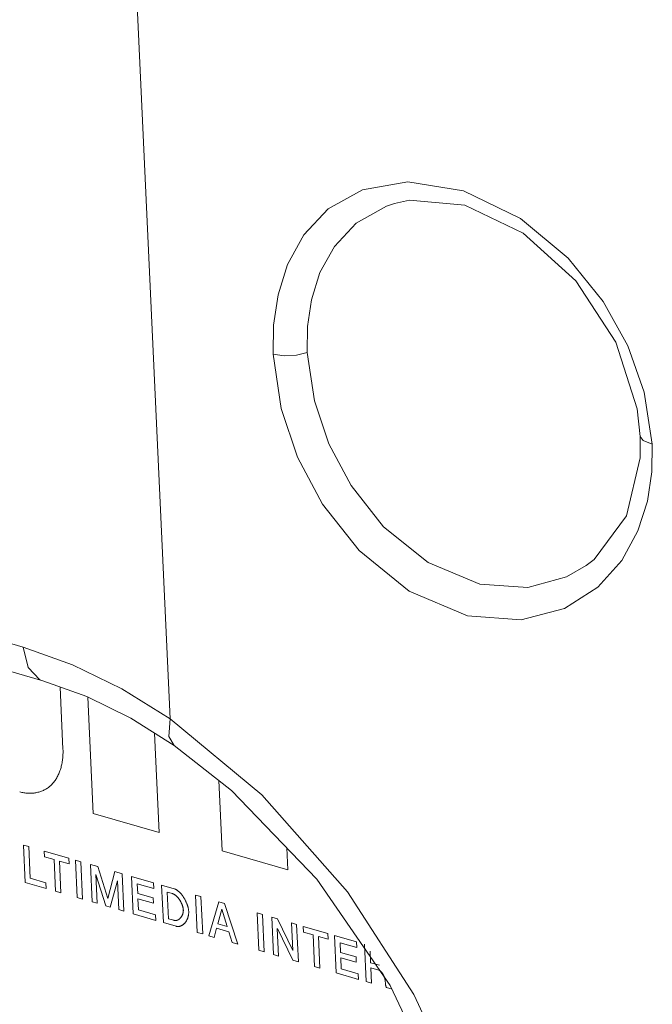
# Model space of a CAD drawing. Header units: millimetres. Extents: x 3925 to 5043, y -86 to 778.
# Tile 249 of 256: x 4900.7 to 4903.73, y 111.99 to 116.69. Entities that reach past the tile are written whole.
import ezdxf

# ---------------------------------------------------------------- set-up
doc = ezdxf.new("R2010")
doc.units = ezdxf.units.MM
doc.header["$LTSCALE"] = 46.255
doc.layers.add('H30K-IO-LABEDXF_CONTINUOUS_LINE', color=7, linetype='CONTINUOUS')
doc.layers.add('H30K-REAR-CODXF_CONTINUOUS_LINE', color=7, linetype='CONTINUOUS')

msp = doc.modelspace()

# ---------------------------------------------------------------- linework, layer by layer
at = {"layer": 'H30K-IO-LABEDXF_CONTINUOUS_LINE', "color": 7, "linetype": 'Continuous', "lineweight": 0}
for p, q in [((4900.9085, 113.2051), (4900.8948, 113.5028)), ((4901.0271, 113.4548), (4901.0527, 112.8987)), ((4901.3683, 112.8069), (4901.3464, 113.2826)), ((4901.6534, 113.0564), (4901.6689, 112.7195)), ((4901.0527, 112.8987), (4901.3683, 112.8069)), ((4900.745, 112.7399), (4900.7193, 112.7474)), ((4900.7193, 112.7474), (4900.7275, 112.5687)), ((4900.7519, 112.5881), (4900.745, 112.7399)), ((4901.9832, 112.6281), (4901.9783, 112.7337)), ((4900.9369, 112.6841), (4900.8184, 112.7186)), ((4900.8184, 112.7186), (4900.8196, 112.6915)), ((4900.8196, 112.6915), (4900.866, 112.678)), ((4900.866, 112.678), (4900.8729, 112.5265)), ((4900.9382, 112.657), (4900.9369, 112.6841)), ((4901.6689, 112.7195), (4901.9832, 112.6281)), ((4900.8917, 112.6705), (4900.9382, 112.657)), ((4900.8986, 112.5191), (4900.8917, 112.6705)), ((4900.9941, 112.6675), (4900.9684, 112.675)), ((4900.9684, 112.675), (4900.9767, 112.4963)), ((4901.0024, 112.4889), (4900.9941, 112.6675)), ((4901.0757, 112.6438), (4901.0394, 112.6544)), ((4901.0394, 112.6544), (4901.0476, 112.4757)), ((4901.1225, 112.4921), (4901.0757, 112.6438)), ((4900.8261, 112.5665), (4900.7519, 112.5881)), ((4901.072, 112.4686), (4901.0656, 112.6065)), ((4901.0662, 112.6064), (4901.1131, 112.4566)), ((4901.1559, 112.6205), (4901.1228, 112.492)), ((4901.1916, 112.6101), (4901.1559, 112.6205)), ((4901.1998, 112.4314), (4901.1916, 112.6101)), ((4901.3419, 112.5663), (4901.2366, 112.5969)), ((4901.2366, 112.5969), (4901.2449, 112.4182)), ((4900.7275, 112.5687), (4900.8274, 112.5396)), ((4900.8274, 112.5396), (4900.8261, 112.5665)), ((4901.1343, 112.4505), (4901.1686, 112.5766)), ((4901.1691, 112.5764), (4901.1754, 112.4385)), ((4901.2636, 112.5623), (4901.3432, 112.5392)), ((4901.2657, 112.5157), (4901.2636, 112.5623)), ((4901.3432, 112.5392), (4901.3419, 112.5663)), ((4901.4408, 112.5375), (4901.3802, 112.5552)), ((4901.3802, 112.5552), (4901.3884, 112.3764)), ((4900.8729, 112.5265), (4900.8986, 112.5191)), ((4900.9767, 112.4963), (4901.0024, 112.4889)), ((4901.3396, 112.4942), (4901.2657, 112.5157)), ((4901.2669, 112.4902), (4901.3408, 112.4687)), ((4901.2693, 112.4376), (4901.2669, 112.4902)), ((4901.3408, 112.4687), (4901.3396, 112.4942)), ((4901.407, 112.5222), (4901.4323, 112.5149)), ((4901.4129, 112.3945), (4901.407, 112.5222)), ((4901.5684, 112.5005), (4901.5427, 112.508)), ((4901.5427, 112.508), (4901.5509, 112.3293)), ((4901.5766, 112.3219), (4901.5684, 112.5005)), ((4901.0476, 112.4757), (4901.072, 112.4686)), ((4901.1131, 112.4566), (4901.1343, 112.4505)), ((4901.6534, 112.4757), (4901.6053, 112.3133)), ((4901.6805, 112.4678), (4901.6534, 112.4757)), ((4901.7451, 112.2727), (4901.6805, 112.4678)), ((4901.1754, 112.4385), (4901.1998, 112.4314)), ((4901.2449, 112.4182), (4901.3518, 112.3871)), ((4901.3506, 112.4139), (4901.2693, 112.4376)), ((4901.3518, 112.3871), (4901.3506, 112.4139)), ((4901.4381, 112.3872), (4901.4129, 112.3945)), ((4901.6491, 112.3709), (4901.6678, 112.4411)), ((4901.6684, 112.4409), (4901.6939, 112.3579)), ((4901.8622, 112.4151), (4901.8365, 112.4225)), ((4901.8365, 112.4225), (4901.8447, 112.2439)), ((4901.8704, 112.2364), (4901.8622, 112.4151)), ((4901.9341, 112.3941), (4901.9069, 112.402)), ((4901.9069, 112.402), (4901.9151, 112.2234)), ((4901.3884, 112.3764), (4901.449, 112.3588)), ((4901.6319, 112.3056), (4901.6433, 112.3491)), ((4901.6433, 112.3491), (4901.7017, 112.3321)), ((4901.6939, 112.3579), (4901.6491, 112.3709)), ((4901.9395, 112.2163), (4901.9334, 112.3477)), ((4902.007, 112.243), (4901.9341, 112.3941)), ((4901.9343, 112.3474), (4902.007, 112.1967)), ((4902.0258, 112.3674), (4902.0015, 112.3745)), ((4902.0015, 112.3745), (4902.0076, 112.2428)), ((4902.0341, 112.1888), (4902.0258, 112.3674)), ((4902.1751, 112.324), (4902.0568, 112.3584)), ((4902.0568, 112.3584), (4902.058, 112.3313)), ((4901.5509, 112.3293), (4901.5766, 112.3219)), ((4901.6053, 112.3133), (4901.6319, 112.3056)), ((4901.7017, 112.3321), (4901.7177, 112.2807)), ((4902.058, 112.3313), (4902.1043, 112.3178)), ((4902.1043, 112.3178), (4902.1113, 112.1663)), ((4902.1298, 112.3104), (4902.1763, 112.2968)), ((4902.1368, 112.1589), (4902.1298, 112.3104)), ((4902.1763, 112.2968), (4902.1751, 112.324)), ((4902.3118, 112.2842), (4902.2066, 112.3148)), ((4902.2066, 112.3148), (4902.2148, 112.1361)), ((4901.7177, 112.2807), (4901.7451, 112.2727)), ((4902.2335, 112.2802), (4902.3131, 112.2571)), ((4902.2356, 112.2336), (4902.2335, 112.2802)), ((4902.3131, 112.2571), (4902.3118, 112.2842)), ((4902.3501, 112.2731), (4902.3583, 112.0944)), ((4901.8447, 112.2439), (4901.8704, 112.2364)), ((4901.9151, 112.2234), (4901.9395, 112.2163)), ((4902.3096, 112.2121), (4902.2356, 112.2336)), ((4902.2368, 112.2081), (4902.3108, 112.1866)), ((4902.2392, 112.1555), (4902.2368, 112.2081)), ((4902.3108, 112.1866), (4902.3096, 112.2121)), ((4902.3795, 112.1842), (4902.377, 112.2401)), ((4902.007, 112.1967), (4902.0341, 112.1888)), ((4902.1113, 112.1663), (4902.1368, 112.1589)), ((4902.4215, 112.172), (4902.3795, 112.1842)), ((4902.3806, 112.1603), (4902.4183, 112.1494)), ((4902.384, 112.0869), (4902.3806, 112.1603)), ((4902.2148, 112.1361), (4902.3217, 112.105)), ((4902.3205, 112.1318), (4902.2392, 112.1555)), ((4902.3217, 112.105), (4902.3205, 112.1318)), ((4902.3583, 112.0944), (4902.384, 112.0869)), ((4902.4497, 112.0937), (4902.4497, 112.0923)), ((4902.4497, 112.0923), (4902.4498, 112.0902)), ((4902.4498, 112.0902), (4902.4499, 112.0888)), ((4902.4499, 112.0888), (4902.45, 112.0874)), ((4902.4547, 112.0663), (4902.4823, 112.0583))]:
    msp.add_line(p, q, dxfattribs=at)
for points in [[(4900.8527, 113.0342), (4900.856, 113.0375), (4900.8592, 113.041), (4900.8623, 113.0446), (4900.8653, 113.0483), (4900.8683, 113.0521), (4900.8711, 113.0561), (4900.8738, 113.0603), (4900.8765, 113.0645), (4900.879, 113.0689), (4900.8815, 113.0734), (4900.8839, 113.078), (4900.8861, 113.0827), (4900.8883, 113.0875), (4900.8903, 113.0924), (4900.8923, 113.0974), (4900.8942, 113.1025), (4900.8959, 113.1077), (4900.8976, 113.1129), (4900.8991, 113.1183), (4900.9005, 113.1237), (4900.9018, 113.1292), (4900.9031, 113.1347), (4900.9041, 113.1403), (4900.9051, 113.146), (4900.906, 113.1517), (4900.9068, 113.1575), (4900.9074, 113.1633), (4900.9079, 113.1692), (4900.9083, 113.1751), (4900.9086, 113.1811), (4900.9087, 113.187), (4900.9088, 113.193), (4900.9087, 113.199), (4900.9085, 113.2051)], [(4900.7016, 113.0016), (4900.7065, 113.0002), (4900.7114, 112.999), (4900.7164, 112.998), (4900.7213, 112.9971), (4900.7262, 112.9963), (4900.7312, 112.9957), (4900.7361, 112.9952), (4900.741, 112.9949), (4900.7459, 112.9947), (4900.7508, 112.9946), (4900.7556, 112.9947), (4900.7604, 112.995), (4900.7652, 112.9953), (4900.77, 112.9959), (4900.7747, 112.9965), (4900.7794, 112.9973), (4900.784, 112.9982), (4900.7886, 112.9993), (4900.7931, 113.0005), (4900.7976, 113.0019), (4900.802, 113.0033), (4900.8064, 113.0049), (4900.8107, 113.0067), (4900.8149, 113.0085), (4900.8191, 113.0105), (4900.8232, 113.0127), (4900.8272, 113.0149), (4900.8311, 113.0173), (4900.8349, 113.0198), (4900.8387, 113.0224), (4900.8423, 113.0252), (4900.8459, 113.0281), (4900.8494, 113.0311), (4900.8527, 113.0342)], [(4901.5096, 112.4294), (4901.5095, 112.4316), (4901.5093, 112.4338), (4901.509, 112.436), (4901.5087, 112.4382), (4901.5084, 112.4405), (4901.5079, 112.4428), (4901.5074, 112.4451), (4901.5069, 112.4474), (4901.5063, 112.4498), (4901.5057, 112.4522), (4901.505, 112.4545), (4901.5043, 112.4569), (4901.5035, 112.4593), (4901.5027, 112.4618), (4901.5018, 112.4642), (4901.5008, 112.4666), (4901.4999, 112.469), (4901.4989, 112.4714), (4901.4978, 112.4738), (4901.4967, 112.4762), (4901.4956, 112.4786), (4901.4944, 112.481), (4901.4932, 112.4833), (4901.492, 112.4857), (4901.4907, 112.488), (4901.4894, 112.4903), (4901.4881, 112.4926), (4901.4867, 112.4948), (4901.4853, 112.4971), (4901.4839, 112.4992), (4901.4824, 112.5014), (4901.481, 112.5035), (4901.4795, 112.5056), (4901.4779, 112.5077), (4901.4764, 112.5096), (4901.4748, 112.5116), (4901.4732, 112.5135), (4901.4716, 112.5154), (4901.47, 112.5172), (4901.4684, 112.5189), (4901.4667, 112.5206), (4901.465, 112.5222), (4901.4633, 112.5238), (4901.4616, 112.5253), (4901.4599, 112.5268), (4901.4582, 112.5281), (4901.4565, 112.5294), (4901.4548, 112.5307), (4901.453, 112.5318), (4901.4513, 112.5329), (4901.4495, 112.5339), (4901.4478, 112.5348), (4901.446, 112.5356), (4901.4443, 112.5363), (4901.4425, 112.537), (4901.4408, 112.5375)], [(4901.4323, 112.5149), (4901.4336, 112.5144), (4901.4349, 112.514), (4901.4362, 112.5134), (4901.4375, 112.5128), (4901.4388, 112.5121), (4901.4401, 112.5114), (4901.4414, 112.5106), (4901.4427, 112.5098), (4901.444, 112.5089), (4901.4453, 112.5079), (4901.4466, 112.5069), (4901.4479, 112.5058), (4901.4492, 112.5047), (4901.4505, 112.5035), (4901.4518, 112.5023), (4901.453, 112.5011), (4901.4543, 112.4998), (4901.4555, 112.4985), (4901.4567, 112.4971), (4901.458, 112.4957), (4901.4592, 112.4943), (4901.4603, 112.4928), (4901.4615, 112.4913), (4901.4627, 112.4898), (4901.4638, 112.4882), (4901.4649, 112.4866), (4901.466, 112.485), (4901.467, 112.4834), (4901.4681, 112.4817), (4901.4691, 112.48), (4901.4701, 112.4783), (4901.4711, 112.4766), (4901.472, 112.4749), (4901.4729, 112.4732), (4901.4738, 112.4714), (4901.4747, 112.4697), (4901.4755, 112.4679), (4901.4763, 112.4661), (4901.477, 112.4644), (4901.4778, 112.4626), (4901.4785, 112.4608), (4901.4791, 112.459), (4901.4797, 112.4573), (4901.4803, 112.4555), (4901.4808, 112.4538), (4901.4814, 112.452), (4901.4818, 112.4503), (4901.4822, 112.4485), (4901.4826, 112.4468), (4901.4829, 112.4451), (4901.4832, 112.4434), (4901.4835, 112.4418), (4901.4837, 112.4401), (4901.4838, 112.4385), (4901.4839, 112.4369)], [(4901.4839, 112.4369), (4901.484, 112.4353), (4901.484, 112.4337), (4901.4839, 112.4322), (4901.4838, 112.4306), (4901.4837, 112.429), (4901.4835, 112.4275), (4901.4833, 112.4259), (4901.483, 112.4244), (4901.4827, 112.4229), (4901.4823, 112.4214), (4901.482, 112.4199), (4901.4815, 112.4184), (4901.481, 112.417), (4901.4805, 112.4155), (4901.48, 112.4141), (4901.4794, 112.4127), (4901.4788, 112.4113), (4901.4782, 112.41), (4901.4775, 112.4086), (4901.4768, 112.4073), (4901.476, 112.4061), (4901.4752, 112.4048), (4901.4744, 112.4036), (4901.4736, 112.4024), (4901.4727, 112.4013), (4901.4718, 112.4001), (4901.4709, 112.399), (4901.47, 112.398), (4901.469, 112.397), (4901.468, 112.396), (4901.467, 112.395), (4901.466, 112.3941), (4901.4649, 112.3933), (4901.4639, 112.3925), (4901.4628, 112.3917), (4901.4616, 112.391), (4901.4605, 112.3903), (4901.4594, 112.3896), (4901.4582, 112.3891), (4901.457, 112.3885), (4901.4558, 112.388), (4901.4546, 112.3876), (4901.4534, 112.3872), (4901.4522, 112.3869), (4901.4509, 112.3866), (4901.4497, 112.3864), (4901.4484, 112.3862), (4901.4472, 112.3861), (4901.4459, 112.3861), (4901.4446, 112.3861), (4901.4433, 112.3862), (4901.442, 112.3863), (4901.4407, 112.3865), (4901.4394, 112.3868), (4901.4381, 112.3872)], [(4901.449, 112.3588), (4901.4508, 112.3584), (4901.4525, 112.358), (4901.4542, 112.3577), (4901.456, 112.3575), (4901.4577, 112.3574), (4901.4594, 112.3574), (4901.4611, 112.3575), (4901.4627, 112.3577), (4901.4644, 112.3579), (4901.466, 112.3582), (4901.4677, 112.3586), (4901.4693, 112.3591), (4901.4709, 112.3596), (4901.4725, 112.3603), (4901.4741, 112.361), (4901.4756, 112.3617), (4901.4771, 112.3625), (4901.4786, 112.3634), (4901.4801, 112.3644), (4901.4816, 112.3654), (4901.483, 112.3665), (4901.4844, 112.3677), (4901.4858, 112.3689), (4901.4871, 112.3701), (4901.4884, 112.3714), (4901.4897, 112.3728), (4901.491, 112.3742), (4901.4922, 112.3757), (4901.4934, 112.3772), (4901.4946, 112.3787), (4901.4957, 112.3803), (4901.4968, 112.382), (4901.4978, 112.3836), (4901.4988, 112.3854), (4901.4998, 112.3871), (4901.5008, 112.3889), (4901.5017, 112.3907), (4901.5025, 112.3926), (4901.5033, 112.3945), (4901.5041, 112.3964), (4901.5048, 112.3983), (4901.5055, 112.4003), (4901.5061, 112.4023), (4901.5067, 112.4043), (4901.5072, 112.4063), (4901.5077, 112.4084), (4901.5081, 112.4104), (4901.5085, 112.4125), (4901.5089, 112.4146), (4901.5091, 112.4167), (4901.5093, 112.4188), (4901.5095, 112.4209), (4901.5096, 112.423), (4901.5097, 112.4252), (4901.5097, 112.4273), (4901.5096, 112.4294)], [(4902.4183, 112.1494), (4902.419, 112.1492), (4902.4197, 112.1489), (4902.4203, 112.1487), (4902.421, 112.1484), (4902.4217, 112.148), (4902.4223, 112.1477), (4902.423, 112.1473), (4902.4236, 112.1469), (4902.4243, 112.1465), (4902.4249, 112.146), (4902.4255, 112.1455), (4902.4262, 112.145), (4902.4268, 112.1445), (4902.4274, 112.1439), (4902.4281, 112.1433), (4902.4287, 112.1428), (4902.4293, 112.1421), (4902.4299, 112.1415), (4902.4305, 112.1408), (4902.4311, 112.1402), (4902.4317, 112.1395), (4902.4322, 112.1388), (4902.4328, 112.138), (4902.4334, 112.1373), (4902.434, 112.1365), (4902.4345, 112.1357), (4902.4351, 112.1349), (4902.4356, 112.1341), (4902.4361, 112.1333), (4902.4367, 112.1325), (4902.4372, 112.1316), (4902.4377, 112.1308), (4902.4382, 112.1299), (4902.4387, 112.129), (4902.4392, 112.1281), (4902.4397, 112.1272), (4902.4401, 112.1263), (4902.4406, 112.1254), (4902.4411, 112.1245), (4902.4415, 112.1236), (4902.4419, 112.1226), (4902.4423, 112.1217), (4902.4428, 112.1208), (4902.4432, 112.1198), (4902.4436, 112.1188), (4902.4439, 112.1179), (4902.4443, 112.1169), (4902.4447, 112.116)], [(4902.4447, 112.116), (4902.445, 112.1151), (4902.4453, 112.1142), (4902.4456, 112.1134), (4902.4459, 112.1125), (4902.4462, 112.1116), (4902.4464, 112.1108), (4902.4467, 112.1099), (4902.4469, 112.1091), (4902.4472, 112.1082), (4902.4474, 112.1074), (4902.4476, 112.1065), (4902.4478, 112.1057), (4902.448, 112.1048), (4902.4482, 112.104), (4902.4484, 112.1031), (4902.4486, 112.1023), (4902.4487, 112.1015), (4902.4489, 112.1007), (4902.449, 112.0999), (4902.4491, 112.0991), (4902.4492, 112.0983), (4902.4493, 112.0975), (4902.4494, 112.0967), (4902.4495, 112.0959), (4902.4496, 112.0952), (4902.4496, 112.0944), (4902.4497, 112.0937)], [(4902.45, 112.0874), (4902.45, 112.0867), (4902.4501, 112.086), (4902.4502, 112.0853), (4902.4502, 112.0846), (4902.4503, 112.0839), (4902.4504, 112.0832), (4902.4504, 112.0824), (4902.4505, 112.0817), (4902.4506, 112.081), (4902.4507, 112.0803), (4902.4508, 112.0796), (4902.4509, 112.0789), (4902.4511, 112.0782), (4902.4512, 112.0774), (4902.4513, 112.0767), (4902.4515, 112.076), (4902.4516, 112.0753), (4902.4518, 112.0746), (4902.452, 112.0739), (4902.4522, 112.0732), (4902.4524, 112.0725), (4902.4526, 112.0718), (4902.4528, 112.0711), (4902.453, 112.0704), (4902.4533, 112.0697), (4902.4535, 112.069), (4902.4538, 112.0684), (4902.4541, 112.0677), (4902.4544, 112.067), (4902.4547, 112.0663)]]:
    msp.add_lwpolyline(points, dxfattribs=at)
at = {"layer": 'H30K-REAR-CODXF_CONTINUOUS_LINE', "color": 7, "linetype": 'Continuous', "lineweight": 0}
for p, q in [((4819.8844, 137.2052), (4900.7182, 113.6939)), ((4819.9778, 137.0438), (4900.8116, 113.5325)), ((4901.2099, 117.9214), (4901.4203, 113.35)), ((4902.4933, 115.8155), (4902.4942, 115.8158)), ((4903.6879, 114.9134), (4903.7262, 114.6644)), ((4903.6539, 114.8337), (4903.6684, 114.7016)), ((4903.6684, 114.7015), (4903.6678, 114.5987)), ((4903.6684, 114.7015), (4903.6684, 114.7016)), ((4903.4113, 114.0843), (4903.4103, 114.0835)), ((4900.7182, 113.6939), (4900.9548, 113.6094)), ((4900.9548, 113.6094), (4901.1893, 113.4945)), ((4901.1893, 113.4945), (4901.4203, 113.35)), ((4901.4407, 113.2235), (4901.2325, 113.3539))]:
    msp.add_line(p, q, dxfattribs=at)
for points in [[(4901.9141, 115.0945), (4901.9158, 115.2334), (4901.9366, 115.3777), (4901.9823, 115.5238), (4902.0599, 115.6646), (4902.177, 115.789), (4902.3405, 115.8809), (4902.5569, 115.9192)], [(4902.5569, 115.9192), (4902.823, 115.8764), (4903.0956, 115.7434), (4903.3235, 115.5537), (4903.4917, 115.3458), (4903.6096, 115.1343), (4903.6879, 114.9134)], [(4902.0765, 115.1026), (4902.078, 115.2262), (4902.0965, 115.3545), (4902.1371, 115.4846), (4902.206, 115.61), (4902.3101, 115.7209), (4902.4555, 115.8031), (4902.4933, 115.8155)], [(4902.4941, 115.8157), (4902.566, 115.8306), (4902.8294, 115.8077), (4903.1086, 115.6739), (4903.3613, 115.4451), (4903.5511, 115.1521), (4903.6539, 114.8337)], [(4901.9141, 115.0945), (4901.9668, 115.087), (4902.0252, 115.0899), (4902.0765, 115.1026)], [(4903.4658, 113.9804), (4903.307, 113.8789), (4903.0999, 113.8241), (4902.8421, 113.8436), (4902.5644, 113.9616), (4902.3244, 114.1562), (4902.1495, 114.3778), (4902.0303, 114.6026), (4901.9523, 114.8348), (4901.9141, 115.0945)], [(4903.4103, 114.0835), (4903.3158, 114.0292), (4903.1313, 113.9789), (4902.9017, 113.9944), (4902.6545, 114.0977), (4902.4411, 114.2696), (4902.2857, 114.466), (4902.1797, 114.6655), (4902.1105, 114.8718), (4902.0765, 115.1026)], [(4903.7262, 114.6644), (4903.6821, 114.6812), (4903.6684, 114.7015)], [(4903.7262, 114.6644), (4903.7242, 114.5315), (4903.7033, 114.3922)], [(4903.6678, 114.5987), (4903.6021, 114.3221), (4903.4488, 114.1135), (4903.4103, 114.0835)], [(4903.7033, 114.3922), (4903.6576, 114.2493), (4903.5808, 114.1087), (4903.4658, 113.9804)], [(4900.7182, 113.6939), (4900.7418, 113.5957), (4900.7973, 113.538), (4900.8116, 113.5325)], [(4901.2325, 113.3539), (4901.022, 113.4573), (4900.8116, 113.5325)], [(4901.4203, 113.35), (4901.4152, 113.2659), (4901.4407, 113.2235)], [(4901.4203, 113.35), (4901.8598, 112.9874), (4902.2684, 112.5237), (4902.5865, 112.0322), (4902.813, 111.5461), (4902.9681, 111.0387)], [(4901.4408, 113.2235), (4901.7149, 113.0081), (4902.1218, 112.5844), (4902.4725, 112.0756), (4902.7383, 111.5122), (4902.8986, 110.9298), (4902.9423, 110.5445)]]:
    msp.add_lwpolyline(points, dxfattribs=at)

doc.saveas('drawing.dxf')
